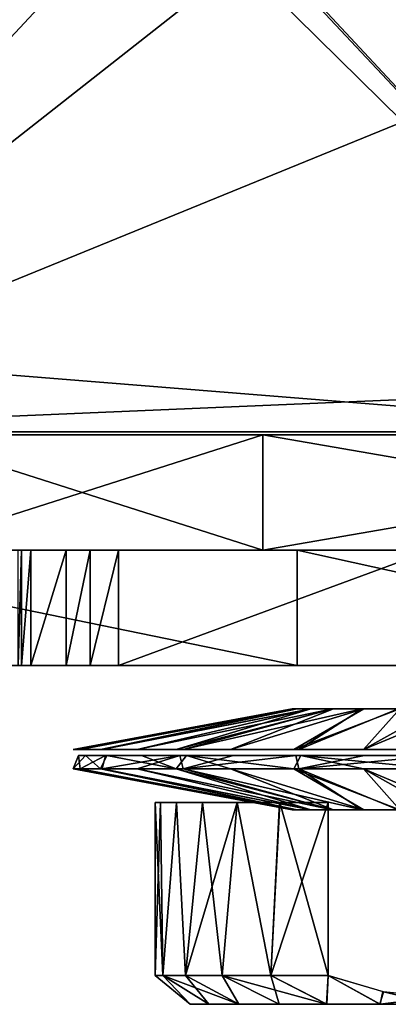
# Model space of a CAD drawing. Header units: millimetres. Extents: x -229 to 223, y -69 to 475.
# Tile 16 of 92: x 30 to 43, y -60 to -25. Entities that reach past the tile are written whole.
import ezdxf

# ---------------------------------------------------------------- set-up
doc = ezdxf.new("R2010")
doc.units = ezdxf.units.MM
doc.header["$LTSCALE"] = 65.185185
for name, color, linetype in [('11', 7, 'CONTINUOUS'), ('12', 7, 'CONTINUOUS'), ('712', 7, 'CONTINUOUS'), ('713', 7, 'CONTINUOUS'), ('722', 7, 'CONTINUOUS'), ('724', 7, 'CONTINUOUS'), ('725', 7, 'CONTINUOUS'), ('73', 7, 'CONTINUOUS'), ('74', 7, 'CONTINUOUS'), ('75', 7, 'CONTINUOUS'), ('830', 7, 'CONTINUOUS'), ('831', 7, 'CONTINUOUS'), ('833', 7, 'CONTINUOUS'), ('845', 7, 'CONTINUOUS'), ('848', 7, 'CONTINUOUS'), ('849', 7, 'CONTINUOUS')]:
    doc.layers.add(name, color=color, linetype=linetype)

msp = doc.modelspace()

# ---------------------------------------------------------------- linework, layer by layer
at = {"layer": '11', "color": 7, "linetype": 'Continuous'}
for points in [[(17, -39.7, -82.75), (17, -36.7, -82.75), (54.25, 0.3, -82.75), (17, -39.7, -82.75)], [(54.25, 0.3, -82.75), (17, -36.7, -82.75), (17, -3, -82.75), (54.25, 0.3, -82.75)], [(50.464, -13.37, -82.75), (17, -39.7, -82.75), (54.25, 0.3, -82.75), (50.464, -13.37, -82.75)], [(50.464, -26.03, -82.75), (17, -39.7, -82.75), (50.464, -13.37, -82.75), (50.464, -26.03, -82.75)], [(54.25, -38.107, -82.75), (17, -39.7, -82.75), (50.464, -26.03, -82.75), (54.25, -38.107, -82.75)], [(54.25, -39.7, -82.75), (17, -39.7, -82.75), (54.25, -38.107, -82.75), (54.25, -39.7, -82.75)]]:
    msp.add_3dface(points, dxfattribs=at)
at = {"layer": '12', "color": 7, "linetype": 'Continuous'}
for points in [[(17, 0.3, 82.75), (17, 0, 82.75), (54.25, -39.7, 82.75), (17, 0.3, 82.75)], [(50.464, -13.37, 82.75), (17, 0.3, 82.75), (50.464, -26.03, 82.75), (50.464, -13.37, 82.75)], [(50.464, -26.03, 82.75), (17, 0.3, 82.75), (54.25, -39.7, 82.75), (50.464, -26.03, 82.75)], [(17, 0, 82.75), (17, -3, 82.75), (54.25, -39.7, 82.75), (17, 0, 82.75)], [(54.25, -39.7, 82.75), (17, -3, 82.75), (17, -36.7, 82.75), (54.25, -39.7, 82.75)], [(17, -39.7, 82.75), (54.25, -39.7, 82.75), (17, -36.7, 82.75), (17, -39.7, 82.75)]]:
    msp.add_3dface(points, dxfattribs=at)
at = {"layer": '712', "color": 7, "linetype": 'Continuous'}
for points in [[(39.672, -47.8, 102.596), (20.172, -47.8, 108.134), (33.478, -47.8, -104.782), (39.672, -47.8, 102.596)], [(33.478, -47.8, -104.782), (20.172, -47.8, 108.134), (32.505, -47.8, -105.213), (33.478, -47.8, -104.782)], [(32.505, -47.8, -105.213), (20.172, -47.8, 108.134), (31.663, -47.8, -105.821), (32.505, -47.8, -105.213)], [(31.663, -47.8, -105.821), (20.172, -47.8, 108.134), (30.438, -47.8, -107.499), (31.663, -47.8, -105.821)], [(30.438, -47.8, -107.499), (20.172, -47.8, 108.134), (30.115, -47.8, -108.486), (30.438, -47.8, -107.499)], [(30.115, -47.8, -108.486), (20.172, -47.8, 108.134), (30, -47.8, -109.545), (30.115, -47.8, -108.486)], [(44.331, -47.8, -100.67), (39.672, -47.8, 102.596), (33.478, -47.8, -104.782), (44.331, -47.8, -100.67)], [(57.824, -47.8, 93.575), (39.672, -47.8, 102.596), (54.642, -47.8, -95.467), (57.824, -47.8, 93.575)], [(54.642, -47.8, -95.467), (39.672, -47.8, 102.596), (44.331, -47.8, -100.67), (54.642, -47.8, -95.467)]]:
    msp.add_3dface(points, dxfattribs=at)
at = {"layer": '713', "color": 7, "linetype": 'Continuous'}
for points in [[(39.672, -43.8, 102.596), (30, -43.8, -109.545), (20.172, -43.8, 108.134), (39.672, -43.8, 102.596)], [(30.115, -43.8, -108.486), (30, -43.8, -109.545), (39.672, -43.8, 102.596), (30.115, -43.8, -108.486)], [(30.438, -43.8, -107.499), (30.115, -43.8, -108.486), (39.672, -43.8, 102.596), (30.438, -43.8, -107.499)], [(31.663, -43.8, -105.821), (30.438, -43.8, -107.499), (39.672, -43.8, 102.596), (31.663, -43.8, -105.821)], [(32.505, -43.8, -105.213), (31.663, -43.8, -105.821), (39.672, -43.8, 102.596), (32.505, -43.8, -105.213)], [(33.478, -43.8, -104.782), (32.505, -43.8, -105.213), (39.672, -43.8, 102.596), (33.478, -43.8, -104.782)], [(44.331, -43.8, -100.67), (33.478, -43.8, -104.782), (39.672, -43.8, 102.596), (44.331, -43.8, -100.67)], [(57.824, -43.8, 93.575), (44.331, -43.8, -100.67), (39.672, -43.8, 102.596), (57.824, -43.8, 93.575)]]:
    msp.add_3dface(points, dxfattribs=at)
at = {"layer": '722', "color": 7, "linetype": 'Continuous'}
for points in [[(30.115, -47.8, -108.486), (30, -47.8, -109.545), (30.115, -43.8, -108.486), (30.115, -47.8, -108.486)], [(30, -47.8, -109.545), (30, -43.8, -109.545), (30.115, -43.8, -108.486), (30, -47.8, -109.545)], [(30.438, -47.8, -107.499), (30.115, -47.8, -108.486), (30.438, -43.8, -107.499), (30.438, -47.8, -107.499)], [(30.115, -47.8, -108.486), (30.115, -43.8, -108.486), (30.438, -43.8, -107.499), (30.115, -47.8, -108.486)], [(31.663, -47.8, -105.821), (30.438, -47.8, -107.499), (31.663, -43.8, -105.821), (31.663, -47.8, -105.821)], [(30.438, -47.8, -107.499), (30.438, -43.8, -107.499), (31.663, -43.8, -105.821), (30.438, -47.8, -107.499)], [(32.505, -47.8, -105.213), (31.663, -47.8, -105.821), (32.505, -43.8, -105.213), (32.505, -47.8, -105.213)], [(31.663, -47.8, -105.821), (31.663, -43.8, -105.821), (32.505, -43.8, -105.213), (31.663, -47.8, -105.821)], [(33.478, -47.8, -104.782), (32.505, -47.8, -105.213), (33.478, -43.8, -104.782), (33.478, -47.8, -104.782)], [(32.505, -47.8, -105.213), (32.505, -43.8, -105.213), (33.478, -43.8, -104.782), (32.505, -47.8, -105.213)]]:
    msp.add_3dface(points, dxfattribs=at)
at = {"layer": '724', "color": 7, "linetype": 'Continuous'}
for points in [[(44.331, -47.8, -100.67), (33.478, -47.8, -104.782), (44.331, -43.8, -100.67), (44.331, -47.8, -100.67)], [(33.478, -47.8, -104.782), (33.478, -43.8, -104.782), (44.331, -43.8, -100.67), (33.478, -47.8, -104.782)]]:
    msp.add_3dface(points, dxfattribs=at)
at = {"layer": '725', "color": 7, "linetype": 'Continuous'}
for points in [[(20.172, -47.8, 108.134), (39.672, -47.8, 102.596), (20.172, -43.8, 108.134), (20.172, -47.8, 108.134)], [(39.672, -47.8, 102.596), (39.672, -43.8, 102.596), (20.172, -43.8, 108.134), (39.672, -47.8, 102.596)], [(39.672, -47.8, 102.596), (57.824, -47.8, 93.575), (39.672, -43.8, 102.596), (39.672, -47.8, 102.596)], [(57.824, -47.8, 93.575), (57.824, -43.8, 93.575), (39.672, -43.8, 102.596), (57.824, -47.8, 93.575)]]:
    msp.add_3dface(points, dxfattribs=at)
at = {"layer": '73', "color": 7, "linetype": 'Continuous'}
for points in [[(13.108, -39.8, -107.705), (38.486, -39.8, -101.445), (25.956, -43.8, -105.35), (13.108, -39.8, -107.705)], [(25.956, -43.8, -105.35), (38.486, -39.8, -101.445), (38.485, -43.8, -101.445), (25.956, -43.8, -105.35)], [(38.486, -39.8, -101.445), (61.604, -39.8, -89.315), (38.485, -43.8, -101.445), (38.486, -39.8, -101.445)], [(38.485, -43.8, -101.445), (61.604, -39.8, -89.315), (61.64, -43.8, -89.29), (38.485, -43.8, -101.445)]]:
    msp.add_3dface(points, dxfattribs=at)
at = {"layer": '74', "color": 7, "linetype": 'Continuous'}
for points in [[(38.49, -43.8, 101.443), (25.952, -39.8, 105.35), (13.111, -43.8, 107.705), (38.49, -43.8, 101.443)], [(38.481, -39.8, 101.446), (25.952, -39.8, 105.35), (38.49, -43.8, 101.443), (38.481, -39.8, 101.446)], [(61.642, -39.8, 89.289), (38.481, -39.8, 101.446), (61.602, -43.8, 89.316), (61.642, -39.8, 89.289)], [(61.602, -43.8, 89.316), (38.481, -39.8, 101.446), (38.49, -43.8, 101.443), (61.602, -43.8, 89.316)]]:
    msp.add_3dface(points, dxfattribs=at)
at = {"layer": '75', "color": 7, "linetype": 'Continuous'}
for points in [[(108.5, -39.8), (107.704, -39.8, -13.117), (-108.5, -39.8), (108.5, -39.8)], [(108.5, -39.8), (-108.5, -39.8), (-107.704, -39.8, 13.117), (108.5, -39.8)], [(107.704, -39.8, -13.117), (-107.707, -39.8, -13.09), (-108.5, -39.8), (107.704, -39.8, -13.117)], [(107.704, -39.8, -13.117), (-105.341, -39.8, -25.988), (-107.707, -39.8, -13.09), (107.704, -39.8, -13.117)], [(108.5, -39.8), (-107.704, -39.8, 13.117), (107.707, -39.8, 13.09), (108.5, -39.8)], [(-107.704, -39.8, 13.117), (-105.327, -39.8, 26.043), (105.341, -39.8, 25.988), (-107.704, -39.8, 13.117)], [(-107.704, -39.8, 13.117), (105.341, -39.8, 25.988), (107.707, -39.8, 13.09), (-107.704, -39.8, 13.117)], [(107.704, -39.8, -13.117), (105.327, -39.8, -26.043), (-105.341, -39.8, -25.988), (107.704, -39.8, -13.117)], [(105.327, -39.8, -26.043), (101.409, -39.8, -38.577), (-105.341, -39.8, -25.988), (105.327, -39.8, -26.043)], [(101.409, -39.8, -38.577), (-96.071, -39.8, -50.424), (-105.341, -39.8, -25.988), (101.409, -39.8, -38.577)], [(-105.327, -39.8, 26.043), (-101.409, -39.8, 38.577), (105.341, -39.8, 25.988), (-105.327, -39.8, 26.043)], [(-101.409, -39.8, 38.577), (-96.024, -39.8, 50.513), (96.071, -39.8, 50.424), (-101.409, -39.8, 38.577)], [(-101.409, -39.8, 38.577), (96.071, -39.8, 50.424), (105.341, -39.8, 25.988), (-101.409, -39.8, 38.577)], [(101.409, -39.8, -38.577), (96.024, -39.8, -50.513), (-96.071, -39.8, -50.424), (101.409, -39.8, -38.577)], [(96.024, -39.8, -50.513), (-81.22, -39.8, -71.94), (-96.071, -39.8, -50.424), (96.024, -39.8, -50.513)], [(-96.024, -39.8, 50.513), (-81.161, -39.8, 72.007), (81.22, -39.8, 71.94), (-96.024, -39.8, 50.513)], [(-96.024, -39.8, 50.513), (81.22, -39.8, 71.94), (96.071, -39.8, 50.424), (-96.024, -39.8, 50.513)], [(96.024, -39.8, -50.513), (81.161, -39.8, -72.007), (-81.22, -39.8, -71.94), (96.024, -39.8, -50.513)], [(81.161, -39.8, -72.007), (-61.642, -39.8, -89.289), (-81.22, -39.8, -71.94), (81.161, -39.8, -72.007)], [(-81.161, -39.8, 72.007), (-61.604, -39.8, 89.315), (61.642, -39.8, 89.289), (-81.161, -39.8, 72.007)], [(-81.161, -39.8, 72.007), (61.642, -39.8, 89.289), (81.22, -39.8, 71.94), (-81.161, -39.8, 72.007)], [(81.161, -39.8, -72.007), (61.604, -39.8, -89.315), (-61.642, -39.8, -89.289), (81.161, -39.8, -72.007)], [(61.604, -39.8, -89.315), (38.486, -39.8, -101.445), (-61.642, -39.8, -89.289), (61.604, -39.8, -89.315)], [(38.486, -39.8, -101.445), (-38.481, -39.8, -101.446), (-61.642, -39.8, -89.289), (38.486, -39.8, -101.445)], [(-61.604, -39.8, 89.315), (-38.486, -39.8, 101.445), (61.642, -39.8, 89.289), (-61.604, -39.8, 89.315)], [(-38.486, -39.8, 101.445), (-13.108, -39.8, 107.705), (38.481, -39.8, 101.446), (-38.486, -39.8, 101.445)], [(-38.486, -39.8, 101.445), (38.481, -39.8, 101.446), (61.642, -39.8, 89.289), (-38.486, -39.8, 101.445)], [(38.486, -39.8, -101.445), (13.108, -39.8, -107.705), (-38.481, -39.8, -101.446), (38.486, -39.8, -101.445)], [(-13.108, -39.8, 107.705), (25.952, -39.8, 105.35), (38.481, -39.8, 101.446), (-13.108, -39.8, 107.705)]]:
    msp.add_3dface(points, dxfattribs=at)
at = {"layer": '830', "color": 7, "linetype": 'Continuous'}
for points in [[(34.75, -58.55, -44.5), (35.018, -58.55, -42.228), (34.935, -52.55, -42.609), (34.75, -58.55, -44.5)], [(35.018, -58.55, -46.772), (34.75, -58.55, -44.5), (34.75, -52.55, -44.511), (35.018, -58.55, -46.772)], [(34.75, -52.55, -44.511), (34.75, -58.55, -44.5), (34.935, -52.55, -42.609), (34.75, -52.55, -44.511)], [(35.494, -52.55, -48.235), (35.018, -58.55, -46.772), (34.75, -52.55, -44.511), (35.494, -52.55, -48.235)], [(34.935, -52.55, -42.609), (35.018, -58.55, -42.228), (35.489, -52.55, -40.777), (34.935, -52.55, -42.609)], [(35.018, -58.55, -42.228), (35.809, -58.55, -40.081), (35.489, -52.55, -40.777), (35.018, -58.55, -42.228)], [(35.809, -58.55, -48.919), (35.018, -58.55, -46.772), (35.494, -52.55, -48.235), (35.809, -58.55, -48.919)], [(35.489, -52.55, -40.777), (35.809, -58.55, -40.081), (36.388, -52.55, -39.091), (35.489, -52.55, -40.777)], [(37.596, -52.55, -51.384), (35.809, -58.55, -48.919), (35.494, -52.55, -48.235), (37.596, -52.55, -51.384)], [(35.809, -58.55, -40.081), (37.078, -58.55, -38.177), (36.388, -52.55, -39.091), (35.809, -58.55, -40.081)], [(37.078, -58.55, -50.823), (35.809, -58.55, -48.919), (37.596, -52.55, -51.384), (37.078, -58.55, -50.823)], [(36.388, -52.55, -39.091), (37.078, -58.55, -38.177), (37.595, -52.55, -37.616), (36.388, -52.55, -39.091)], [(37.078, -58.55, -38.177), (38.756, -58.55, -36.622), (37.595, -52.55, -37.616), (37.078, -58.55, -38.177)], [(38.756, -58.55, -52.378), (37.078, -58.55, -50.823), (37.596, -52.55, -51.384), (38.756, -58.55, -52.378)], [(37.595, -52.55, -37.616), (38.756, -58.55, -36.622), (39.068, -52.55, -36.403), (37.595, -52.55, -37.616)], [(39.067, -52.55, -52.596), (38.756, -58.55, -52.378), (37.596, -52.55, -51.384), (39.067, -52.55, -52.596)], [(38.756, -58.55, -36.622), (40.75, -58.55, -35.5), (39.068, -52.55, -36.403), (38.756, -58.55, -36.622)], [(40.75, -58.55, -53.5), (38.756, -58.55, -52.378), (40.75, -52.55, -53.5), (40.75, -58.55, -53.5)], [(40.75, -52.55, -53.5), (38.756, -58.55, -52.378), (39.067, -52.55, -52.596), (40.75, -52.55, -53.5)], [(40.75, -58.55, -35.5), (40.75, -52.55, -35.5), (39.068, -52.55, -36.403), (40.75, -58.55, -35.5)]]:
    msp.add_3dface(points, dxfattribs=at)
at = {"layer": '831', "color": 7, "linetype": 'Continuous'}
for points in [[(35.018, -58.55, -42.228), (34.75, -58.55, -44.5), (35.971, -59.55, -42.546), (35.018, -58.55, -42.228)], [(34.75, -58.55, -44.5), (35.018, -58.55, -46.772), (35.966, -59.55, -46.431), (34.75, -58.55, -44.5)], [(35.971, -59.55, -42.546), (34.75, -58.55, -44.5), (35.966, -59.55, -46.431), (35.971, -59.55, -42.546)], [(35.809, -58.55, -40.081), (35.018, -58.55, -42.228), (37.657, -59.55, -39.047), (35.809, -58.55, -40.081)], [(37.657, -59.55, -39.047), (35.018, -58.55, -42.228), (35.971, -59.55, -42.546), (37.657, -59.55, -39.047)], [(35.018, -58.55, -46.772), (35.809, -58.55, -48.919), (36.61, -59.55, -48.283), (35.018, -58.55, -46.772)], [(35.966, -59.55, -46.431), (35.018, -58.55, -46.772), (36.61, -59.55, -48.283), (35.966, -59.55, -46.431)], [(37.078, -58.55, -38.177), (35.809, -58.55, -40.081), (37.657, -59.55, -39.047), (37.078, -58.55, -38.177)], [(35.809, -58.55, -48.919), (37.078, -58.55, -50.823), (37.656, -59.55, -49.952), (35.809, -58.55, -48.919)], [(36.61, -59.55, -48.283), (35.809, -58.55, -48.919), (37.656, -59.55, -49.952), (36.61, -59.55, -48.283)], [(38.756, -58.55, -36.622), (37.078, -58.55, -38.177), (40.689, -59.55, -36.624), (38.756, -58.55, -36.622)], [(40.689, -59.55, -36.624), (37.078, -58.55, -38.177), (37.657, -59.55, -39.047), (40.689, -59.55, -36.624)], [(37.078, -58.55, -50.823), (38.756, -58.55, -52.378), (39.048, -59.55, -51.344), (37.078, -58.55, -50.823)], [(37.656, -59.55, -49.952), (37.078, -58.55, -50.823), (39.048, -59.55, -51.344), (37.656, -59.55, -49.952)], [(40.75, -58.55, -35.5), (38.756, -58.55, -36.622), (40.689, -59.55, -36.624), (40.75, -58.55, -35.5)], [(38.756, -58.55, -52.378), (40.75, -58.55, -53.5), (40.702, -59.55, -52.382), (38.756, -58.55, -52.378)], [(39.048, -59.55, -51.344), (38.756, -58.55, -52.378), (40.702, -59.55, -52.382), (39.048, -59.55, -51.344)], [(42.544, -59.55, -35.972), (40.75, -58.55, -35.5), (40.689, -59.55, -36.624), (42.544, -59.55, -35.972)], [(40.702, -59.55, -52.382), (40.75, -58.55, -53.5), (42.555, -59.55, -53.031), (40.702, -59.55, -52.382)], [(42.666, -59.115, -35.5), (40.75, -58.55, -35.5), (42.544, -59.55, -35.972), (42.666, -59.115, -35.5)], [(42.555, -59.55, -53.031), (40.75, -58.55, -53.5), (42.646, -59.111, -53.5), (42.555, -59.55, -53.031)], [(44.5, -59.55, -35.75), (42.666, -59.115, -35.5), (42.544, -59.55, -35.972), (44.5, -59.55, -35.75)], [(44.5, -59.3, -53.5), (42.555, -59.55, -53.031), (42.646, -59.111, -53.5), (44.5, -59.3, -53.5)], [(44.5, -59.55, -53.25), (42.555, -59.55, -53.031), (44.5, -59.3, -53.5), (44.5, -59.55, -53.25)], [(44.5, -59.3, -35.5), (42.666, -59.115, -35.5), (44.5, -59.55, -35.75), (44.5, -59.3, -35.5)]]:
    msp.add_3dface(points, dxfattribs=at)
at = {"layer": '833', "color": 7, "linetype": 'Continuous'}
for points in [[(35.971, -59.55, -42.546), (35.966, -59.55, -46.431), (36.61, -59.55, -48.283), (35.971, -59.55, -42.546)], [(37.657, -59.55, -39.047), (35.971, -59.55, -42.546), (37.656, -59.55, -49.952), (37.657, -59.55, -39.047)], [(35.971, -59.55, -42.546), (36.61, -59.55, -48.283), (37.656, -59.55, -49.952), (35.971, -59.55, -42.546)], [(37.657, -59.55, -39.047), (37.656, -59.55, -49.952), (39.048, -59.55, -51.344), (37.657, -59.55, -39.047)], [(40.689, -59.55, -36.624), (37.657, -59.55, -39.047), (39.048, -59.55, -51.344), (40.689, -59.55, -36.624)], [(40.689, -59.55, -36.624), (39.048, -59.55, -51.344), (40.702, -59.55, -52.382), (40.689, -59.55, -36.624)], [(42.544, -59.55, -35.972), (40.689, -59.55, -36.624), (40.702, -59.55, -52.382), (42.544, -59.55, -35.972)], [(42.544, -59.55, -35.972), (40.702, -59.55, -52.382), (42.555, -59.55, -53.031), (42.544, -59.55, -35.972)], [(44.5, -59.55, -35.75), (42.544, -59.55, -35.972), (44.5, -59.55, -53.25), (44.5, -59.55, -35.75)], [(42.544, -59.55, -35.972), (42.555, -59.55, -53.031), (44.5, -59.55, -53.25), (42.544, -59.55, -35.972)]]:
    msp.add_3dface(points, dxfattribs=at)
at = {"layer": '845', "color": 7, "linetype": 'Continuous'}
for points in [[(31.91, -51.383, -44.46), (32.156, -51.383, -46.978), (39.5, -52.8, -44.52), (31.91, -51.383, -44.46)], [(32.859, -51.383, -39.704), (31.91, -51.383, -44.46), (39.663, -52.8, -43.235), (32.859, -51.383, -39.704)], [(39.663, -52.8, -43.235), (31.91, -51.383, -44.46), (39.5, -52.8, -44.52), (39.663, -52.8, -43.235)], [(32.156, -51.383, -46.978), (32.917, -51.383, -49.434), (39.671, -52.8, -45.795), (32.156, -51.383, -46.978)], [(39.5, -52.8, -44.52), (32.156, -51.383, -46.978), (39.671, -52.8, -45.795), (39.5, -52.8, -44.52)], [(35.477, -51.383, -35.72), (32.859, -51.383, -39.704), (40.146, -52.8, -42.043), (35.477, -51.383, -35.72)], [(40.146, -52.8, -42.043), (32.859, -51.383, -39.704), (39.663, -52.8, -43.235), (40.146, -52.8, -42.043)], [(32.917, -51.383, -49.434), (34.129, -51.383, -51.638), (40.144, -52.8, -46.955), (32.917, -51.383, -49.434)], [(39.671, -52.8, -45.795), (32.917, -51.383, -49.434), (40.144, -52.8, -46.955), (39.671, -52.8, -45.795)], [(34.129, -51.383, -51.638), (35.718, -51.383, -53.522), (40.902, -52.8, -47.972), (34.129, -51.383, -51.638)], [(40.144, -52.8, -46.955), (34.129, -51.383, -51.638), (40.902, -52.8, -47.972), (40.144, -52.8, -46.955)], [(37.362, -51.383, -34.129), (35.477, -51.383, -35.72), (40.932, -52.8, -40.998), (37.362, -51.383, -34.129)], [(40.932, -52.8, -40.998), (35.477, -51.383, -35.72), (40.146, -52.8, -42.043), (40.932, -52.8, -40.998)], [(35.718, -51.383, -53.522), (39.737, -51.383, -56.154), (41.929, -52.8, -48.788), (35.718, -51.383, -53.522)], [(40.902, -52.8, -47.972), (35.718, -51.383, -53.522), (41.929, -52.8, -48.788), (40.902, -52.8, -47.972)], [(39.555, -51.383, -32.922), (37.362, -51.383, -34.129), (41.989, -52.8, -40.176), (39.555, -51.383, -32.922)], [(41.989, -52.8, -40.176), (37.362, -51.383, -34.129), (40.932, -52.8, -40.998), (41.989, -52.8, -40.176)], [(41.976, -51.383, -32.165), (39.555, -51.383, -32.922), (43.23, -52.8, -39.664), (41.976, -51.383, -32.165)], [(43.23, -52.8, -39.664), (39.555, -51.383, -32.922), (41.989, -52.8, -40.176), (43.23, -52.8, -39.664)], [(39.737, -51.383, -56.154), (44.5, -51.383, -57.09), (43.173, -52.8, -49.321), (39.737, -51.383, -56.154)], [(41.929, -52.8, -48.788), (39.737, -51.383, -56.154), (43.173, -52.8, -49.321), (41.929, -52.8, -48.788)], [(44.5, -51.383, -31.91), (41.976, -51.383, -32.165), (44.5, -52.444, -35.643), (44.5, -51.383, -31.91)], [(44.5, -52.444, -35.643), (41.976, -51.383, -32.165), (44.5, -52.8, -39.5), (44.5, -52.444, -35.643)], [(44.5, -52.8, -39.5), (41.976, -51.383, -32.165), (43.23, -52.8, -39.664), (44.5, -52.8, -39.5)]]:
    msp.add_3dface(points, dxfattribs=at)
at = {"layer": '848', "color": 7, "linetype": 'Continuous'}
for points in [[(32.156, -51.383, -46.978), (31.91, -51.383, -44.46), (32.09, -50.917, -44.539), (32.156, -51.383, -46.978)], [(31.91, -51.383, -44.46), (32.859, -51.383, -39.704), (32.333, -50.917, -42.058), (31.91, -51.383, -44.46)], [(32.09, -50.917, -44.539), (31.91, -51.383, -44.46), (32.333, -50.917, -42.058), (32.09, -50.917, -44.539)], [(33.026, -50.917, -49.227), (32.156, -51.383, -46.978), (32.09, -50.917, -44.539), (33.026, -50.917, -49.227)], [(32.917, -51.383, -49.434), (32.156, -51.383, -46.978), (33.026, -50.917, -49.227), (32.917, -51.383, -49.434)], [(32.333, -50.917, -42.058), (32.859, -51.383, -39.704), (33.083, -50.917, -39.636), (32.333, -50.917, -42.058)], [(32.859, -51.383, -39.704), (35.477, -51.383, -35.72), (33.083, -50.917, -39.636), (32.859, -51.383, -39.704)], [(34.129, -51.383, -51.638), (32.917, -51.383, -49.434), (35.606, -50.917, -53.154), (34.129, -51.383, -51.638)], [(35.606, -50.917, -53.154), (32.917, -51.383, -49.434), (33.026, -50.917, -49.227), (35.606, -50.917, -53.154)], [(33.083, -50.917, -39.636), (35.477, -51.383, -35.72), (34.277, -50.917, -37.464), (33.083, -50.917, -39.636)], [(35.718, -51.383, -53.522), (34.129, -51.383, -51.638), (35.606, -50.917, -53.154), (35.718, -51.383, -53.522)], [(34.277, -50.917, -37.464), (35.477, -51.383, -35.72), (35.844, -50.917, -35.607), (34.277, -50.917, -37.464)], [(35.477, -51.383, -35.72), (37.362, -51.383, -34.129), (35.844, -50.917, -35.607), (35.477, -51.383, -35.72)], [(37.464, -50.917, -54.723), (35.718, -51.383, -53.522), (35.606, -50.917, -53.154), (37.464, -50.917, -54.723)], [(39.737, -51.383, -56.154), (35.718, -51.383, -53.522), (39.625, -50.917, -55.912), (39.737, -51.383, -56.154)], [(39.625, -50.917, -55.912), (35.718, -51.383, -53.522), (37.464, -50.917, -54.723), (39.625, -50.917, -55.912)], [(37.362, -51.383, -34.129), (39.555, -51.383, -32.922), (35.844, -50.917, -35.607), (37.362, -51.383, -34.129)], [(35.844, -50.917, -35.607), (39.555, -51.383, -32.922), (39.805, -50.917, -33.013), (35.844, -50.917, -35.607)], [(39.555, -51.383, -32.922), (41.976, -51.383, -32.165), (39.805, -50.917, -33.013), (39.555, -51.383, -32.922)], [(42.012, -50.917, -56.658), (39.737, -51.383, -56.154), (39.625, -50.917, -55.912), (42.012, -50.917, -56.658)], [(44.5, -51.383, -57.09), (39.737, -51.383, -56.154), (44.5, -50.917, -56.91), (44.5, -51.383, -57.09)], [(44.5, -50.917, -56.91), (39.737, -51.383, -56.154), (42.012, -50.917, -56.658), (44.5, -50.917, -56.91)], [(41.976, -51.383, -32.165), (44.5, -51.383, -31.91), (39.805, -50.917, -33.013), (41.976, -51.383, -32.165)], [(44.5, -51.383, -31.91), (44.5, -50.917, -32.09), (39.805, -50.917, -33.013), (44.5, -51.383, -31.91)]]:
    msp.add_3dface(points, dxfattribs=at)
at = {"layer": '849', "color": 7, "linetype": 'Continuous'}
for points in [[(31.91, -50.717, -44.54), (32.156, -50.717, -42.022), (39.5, -49.3, -44.48), (31.91, -50.717, -44.54)], [(32.859, -50.717, -49.296), (31.91, -50.717, -44.54), (39.663, -49.3, -45.765), (32.859, -50.717, -49.296)], [(39.663, -49.3, -45.765), (31.91, -50.717, -44.54), (39.5, -49.3, -44.48), (39.663, -49.3, -45.765)], [(32.156, -50.717, -42.022), (32.917, -50.717, -39.565), (39.671, -49.3, -43.205), (32.156, -50.717, -42.022)], [(39.5, -49.3, -44.48), (32.156, -50.717, -42.022), (39.671, -49.3, -43.205), (39.5, -49.3, -44.48)], [(35.477, -50.717, -53.28), (32.859, -50.717, -49.296), (40.146, -49.3, -46.957), (35.477, -50.717, -53.28)], [(40.146, -49.3, -46.957), (32.859, -50.717, -49.296), (39.663, -49.3, -45.765), (40.146, -49.3, -46.957)], [(32.917, -50.717, -39.565), (34.129, -50.717, -37.362), (40.144, -49.3, -42.045), (32.917, -50.717, -39.565)], [(39.671, -49.3, -43.205), (32.917, -50.717, -39.565), (40.144, -49.3, -42.045), (39.671, -49.3, -43.205)], [(34.129, -50.717, -37.362), (35.718, -50.717, -35.478), (40.902, -49.3, -41.028), (34.129, -50.717, -37.362)], [(40.144, -49.3, -42.045), (34.129, -50.717, -37.362), (40.902, -49.3, -41.028), (40.144, -49.3, -42.045)], [(37.362, -50.717, -54.871), (35.477, -50.717, -53.28), (40.932, -49.3, -48.002), (37.362, -50.717, -54.871)], [(40.932, -49.3, -48.002), (35.477, -50.717, -53.28), (40.146, -49.3, -46.957), (40.932, -49.3, -48.002)], [(35.718, -50.717, -35.478), (39.737, -50.717, -32.846), (41.929, -49.3, -40.212), (35.718, -50.717, -35.478)], [(40.902, -49.3, -41.028), (35.718, -50.717, -35.478), (41.929, -49.3, -40.212), (40.902, -49.3, -41.028)], [(39.555, -50.717, -56.078), (37.362, -50.717, -54.871), (41.989, -49.3, -48.824), (39.555, -50.717, -56.078)], [(41.989, -49.3, -48.824), (37.362, -50.717, -54.871), (40.932, -49.3, -48.002), (41.989, -49.3, -48.824)], [(41.976, -50.717, -56.834), (39.555, -50.717, -56.078), (43.23, -49.3, -49.336), (41.976, -50.717, -56.834)], [(43.23, -49.3, -49.336), (39.555, -50.717, -56.078), (41.989, -49.3, -48.824), (43.23, -49.3, -49.336)], [(39.737, -50.717, -32.846), (44.5, -50.717, -31.91), (43.173, -49.3, -39.679), (39.737, -50.717, -32.846)], [(41.929, -49.3, -40.212), (39.737, -50.717, -32.846), (43.173, -49.3, -39.679), (41.929, -49.3, -40.212)], [(44.5, -49.656, -53.357), (41.976, -50.717, -56.834), (44.5, -49.3, -49.5), (44.5, -49.656, -53.357)], [(44.5, -49.3, -49.5), (41.976, -50.717, -56.834), (43.23, -49.3, -49.336), (44.5, -49.3, -49.5)], [(44.5, -50.717, -57.09), (41.976, -50.717, -56.834), (44.5, -49.656, -53.357), (44.5, -50.717, -57.09)]]:
    msp.add_3dface(points, dxfattribs=at)

doc.saveas('drawing.dxf')
